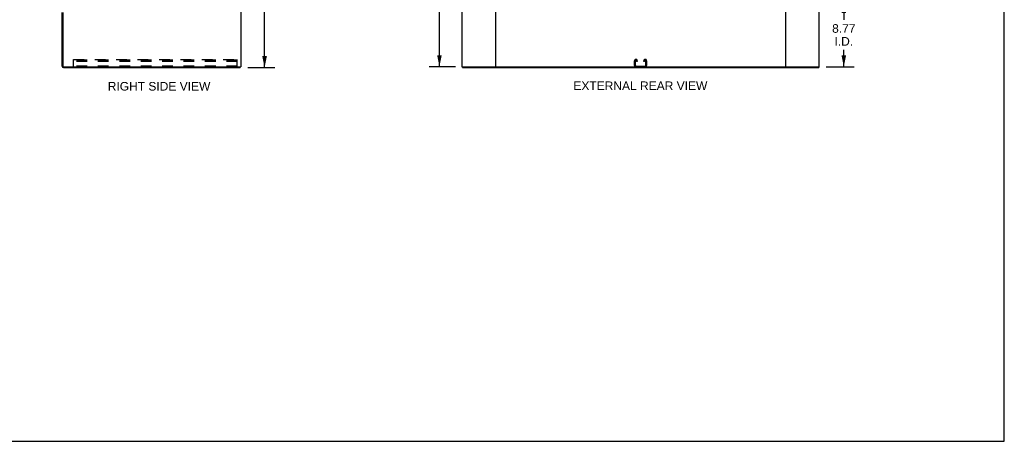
# Model space of a CAD drawing. Header units: inches. Extents: x 0 to 262, y 0 to 169.
# Tile 27 of 33: x 129 to 262, y 0 to 57. Entities that reach past the tile are written whole.
import ezdxf

# ---------------------------------------------------------------- set-up
doc = ezdxf.new("R2010")
doc.units = ezdxf.units.IN
doc.header["$LTSCALE"] = 14.384615
doc.header["$MEASUREMENT"] = 0
doc.linetypes.add('HIDDEN', pattern=[0.2, 0.1, -0.1])
doc.layers.get('0').update_dxf_attribs({"linetype": 'CONTINUOUS'})
doc.layers.add('DEFAULT_2', color=8, linetype='HIDDEN')
doc.layers.add('DIMENSIONS', color=7, linetype='CONTINUOUS')
doc.styles.get("Standard").update_dxf_attribs({"font": 'arial.ttf'})
doc.dimstyles.new('DIMSTYLE_1', dxfattribs={"dimtxt": 1.153846, "dimasz": 1.538462, "dimexe": 0.09, "dimexo": 0.07, "dimgap": 0.0375, "dimtad": 0, "dimtih": 1, "dimtoh": 1, "dimzin": 4, "dimdsep": 46, "dimtxsty": 'Standard', "dimblk": '_FILLED', "dimblk1": '_FILLED', "dimblk2": '_FILLED', "dimcen": 0.09, "dimadec": 3, "dimazin": 1, "dimtfac": 1, "dimtdec": 3, "dimtofl": 0, "dimtmove": 0, "dimatfit": 3, "dimldrblk": '_FILLED', "dimfxl": 0, "dimtolj": 1, "dimtzin": 4, "dimarcsym": 0})

# ---------------------------------------------------------------- blocks, each defined once
blk = doc.blocks.new('_FILLED')
at = {"color": 0, "linetype": 'ByBlock'}
blk.add_solid([(0, 0), (-1, 0.2), (-1, -0.2)], dxfattribs=at)
blk = doc.blocks.new('*D2')
at = {"layer": 'DIMENSIONS', "color": 2, "linetype": 'Continuous'}
for p, q in [((159.89, 122.27), (163.52, 122.27)), ((162.13, 122.27), (162.13, 87.43)), ((162.13, 50.27), (162.13, 85.12)), ((159.89, 50.27), (163.52, 50.27))]:
    blk.add_line(p, q, dxfattribs=at)
at = {"layer": 'DIMENSIONS', "color": 2, "linetype": 'Continuous', "xscale": 1.5384615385, "yscale": 1.5384615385, "zscale": 1.5384615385}
for p, rotation in [((162.13, 122.27), 90), ((162.13, 50.27), 270)]:
    blk.add_blockref('_FILLED', p, dxfattribs=dict(at, rotation=rotation))
at = {"layer": 'DIMENSIONS', "color": 2, "linetype": 'Continuous', "insert": (162.13, 86.85), "char_height": 1.154, "width": 4.032, "attachment_point": 2, "line_spacing_factor": 0.9}
blk.add_mtext('72.00', dxfattribs=at)
blk = doc.blocks.new('*D4')
at = {"layer": 'DIMENSIONS', "color": 2, "linetype": 'Continuous'}
for p, q in [((237.53, 59.15), (241.36, 59.15)), ((239.97, 59.15), (239.97, 56.69)), ((239.97, 50.38), (239.97, 52.65)), ((237.62, 50.38), (241.36, 50.38))]:
    blk.add_line(p, q, dxfattribs=at)
at = {"layer": 'DIMENSIONS', "color": 2, "linetype": 'Continuous', "xscale": 1.5384615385, "yscale": 1.5384615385, "zscale": 1.5384615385}
for p, rotation in [((239.97, 59.15), 90), ((239.97, 50.38), 270)]:
    blk.add_blockref('_FILLED', p, dxfattribs=dict(at, rotation=rotation))
at = {"layer": 'DIMENSIONS', "color": 2, "linetype": 'Continuous', "insert": (239.97, 56.11), "char_height": 1.154, "width": 3.1355, "attachment_point": 2, "line_spacing_factor": 0.9}
blk.add_mtext('8.77\\PI.D.', dxfattribs=at)
blk = doc.blocks.new('*D6')
at = {"layer": 'DIMENSIONS', "color": 2, "linetype": 'Continuous'}
for p, q in [((187.89, 74.38), (184.25, 74.38)), ((185.63, 74.38), (185.63, 63.53)), ((185.63, 50.38), (185.63, 59.49)), ((187.77, 50.38), (184.25, 50.38))]:
    blk.add_line(p, q, dxfattribs=at)
at = {"layer": 'DIMENSIONS', "color": 2, "linetype": 'Continuous', "xscale": 1.5384615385, "yscale": 1.5384615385, "zscale": 1.5384615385}
for p, rotation in [((185.63, 74.38), 90), ((185.63, 50.38), 270)]:
    blk.add_blockref('_FILLED', p, dxfattribs=dict(at, rotation=rotation))
at = {"layer": 'DIMENSIONS', "color": 2, "linetype": 'Continuous', "insert": (185.63, 62.95), "char_height": 1.154, "width": 4.032, "attachment_point": 2, "line_spacing_factor": 0.9}
blk.add_mtext('24.00\\PI.D.', dxfattribs=at)

msp = doc.modelspace()

# ---------------------------------------------------------------- linework, layer by layer
at = {"color": 7, "linetype": 'Continuous'}
for p, q in [((261.538, 0), (261.538, 169.231)), ((158.868, 50.377), (158.868, 50.273)), ((188.711, 50.377), (188.711, 50.273)), ((193.1, 50.377), (232.218, 50.377)), ((236.607, 50.377), (236.607, 50.273)), ((0, 0), (261.538, 0))]:
    msp.add_line(p, q, dxfattribs=at)
at = {"color": 3, "linetype": 'Continuous'}
for p, q in [((158.92, 122.169), (158.92, 50.377)), ((188.659, 122.169), (188.659, 50.377)), ((193.159, 122.169), (193.159, 50.377)), ((232.159, 50.377), (232.159, 122.169)), ((236.659, 50.377), (236.659, 122.169)), ((134.92, 50.462), (134.92, 57.69)), ((135.024, 57.691), (135.024, 50.467)), ((135.114, 50.377), (158.92, 50.377)), ((188.659, 50.377), (193.1, 50.377)), ((232.218, 50.377), (236.659, 50.377)), ((135.109, 50.273), (158.868, 50.273)), ((188.711, 50.273), (236.607, 50.273))]:
    msp.add_line(p, q, dxfattribs=at)
for centre, radius in [((135.109, 50.462), 0.189), ((135.114, 50.467), 0.09)]:
    msp.add_arc(centre, radius, 180, 270, dxfattribs=at)
at = {"color": 7, "linetype": 'Continuous'}
msp.add_arc((135.109, 50.462), 0.085, 180, 270, dxfattribs=at)
at = {"layer": 'DEFAULT_2', "color": 8, "linetype": 'HIDDEN'}
for p, q in [((136.441, 51.377), (158.441, 51.377)), ((136.441, 50.377), (136.441, 51.377)), ((158.441, 51.273), (136.441, 51.273)), ((158.441, 51.273), (136.441, 51.273)), ((158.441, 51.096), (136.441, 51.096)), ((158.441, 50.481), (136.441, 50.481)), ((158.441, 50.377), (158.441, 51.377)), ((211.847, 50.557), (211.847, 51.197)), ((211.951, 51.183), (211.951, 50.571)), ((212.027, 51.377), (212.042, 51.377)), ((212.041, 50.481), (213.278, 50.481)), ((212.118, 51.096), (212.118, 51.183)), ((212.222, 51.096), (212.118, 51.096)), ((212.222, 51.197), (212.222, 51.096)), ((213.097, 51.096), (213.097, 51.197)), ((213.201, 51.096), (213.097, 51.096)), ((213.201, 51.183), (213.201, 51.096)), ((213.277, 51.377), (213.292, 51.377)), ((213.368, 50.571), (213.368, 51.183)), ((213.472, 51.197), (213.472, 50.557))]:
    msp.add_line(p, q, dxfattribs=at)
for centre, radius, start, end in [((212.027, 51.197), 0.18, 90, 180), ((212.027, 50.557), 0.18, 180, 270), ((212.041, 51.183), 0.09, 98.21921, 180), ((212.041, 50.571), 0.09, 180, 270), ((212.028, 51.183), 0.09, 0, 90), ((212.042, 51.197), 0.18, 0, 90), ((213.277, 51.197), 0.18, 90, 180), ((213.291, 51.183), 0.09, 98.21921, 180), ((213.278, 51.183), 0.09, 0, 90), ((213.278, 50.571), 0.09, 270, 360), ((213.292, 51.197), 0.18, 0, 90), ((213.292, 50.557), 0.18, 270, 360)]:
    msp.add_arc(centre, radius, start, end, dxfattribs=at)

# ---------------------------------------------------------------- texts
at = {"layer": 'DIMENSIONS', "color": 2, "linetype": 'Continuous', "char_height": 1.15385, "attachment_point": 2, "line_spacing_factor": 0.9}
for s, insert, width in [('RIGHT SIDE VIEW', (147.952, 48.336), 13.76037), ('EXTERNAL REAR VIEW', (212.632, 48.404), 17.96397)]:
    msp.add_mtext(s, dxfattribs=dict(at, insert=insert, width=width))

# ---------------------------------------------------------------- dimensions: what is measured, and where the dimension line sits
at = {"layer": 'DIMENSIONS', "color": 2, "linetype": 'Continuous'}
dim = msp.add_linear_dim(base=(162.133, 50.273), p1=(159.815, 122.273), p2=(159.815, 50.273), angle=270, dimstyle='DIMSTYLE_1', dxfattribs=at)
dim.commit()
dim.dimension.update_dxf_attribs({"geometry": '*D2', "text_midpoint": (162.132, 86.267), "dimtype": 160})
for base, p1, p2, angle, picture, middle in [((185.63, 50.377), (187.965, 74.377), (187.841, 50.377), 270, '*D6', (185.63, 61.512)), ((239.973, 59.148), (237.554, 50.377), (237.458, 59.148), 90, '*D4', (239.973, 54.672))]:
    dim = msp.add_linear_dim(base=base, p1=p1, p2=p2, angle=angle, text='<>\\PI.D.', dimstyle='DIMSTYLE_1', dxfattribs=at)
    dim.commit()
    dim.dimension.update_dxf_attribs({"geometry": picture, "text_midpoint": middle, "dimtype": 160})

doc.saveas('drawing.dxf')
